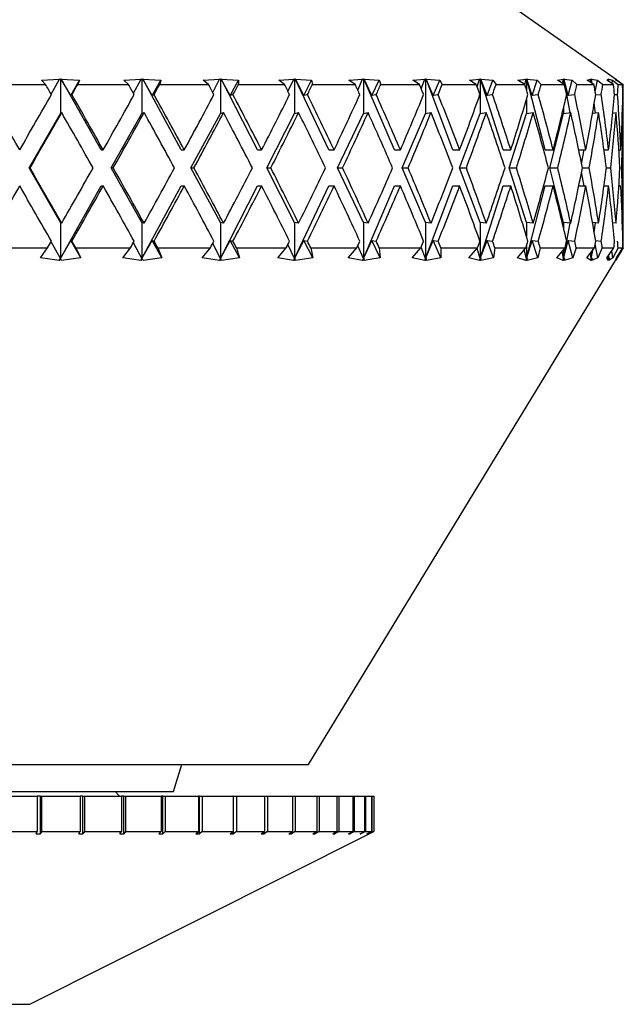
# Model space of a CAD drawing. Header units: inches. Extents: x 2.4 to 40.6, y 0.9 to 32.7.
# Tile 10 of 68: x 5.277 to 5.948, y 9.796 to 10.892. Entities that reach past the tile are written whole.
import ezdxf

# ---------------------------------------------------------------- set-up
doc = ezdxf.new("R2010")
doc.units = ezdxf.units.IN
doc.header["$MEASUREMENT"] = 0

msp = doc.modelspace()

# ---------------------------------------------------------------- linework, layer by layer
at = {"color": 7, "linetype": 'Continuous', "lineweight": 25}
for p, q in [((5.9405, 10.8249), (5.8222, 10.9077)), ((5.3012, 10.8245), (5.3211, 10.8256)), ((5.3116, 10.8089), (5.3211, 10.8256)), ((5.3211, 10.8257), (5.322, 10.8256)), ((5.3211, 10.8256), (5.3211, 10.8257)), ((5.322, 10.8256), (5.323, 10.8257)), ((5.322, 10.8256), (5.322, 10.7873)), ((5.323, 10.8257), (5.323, 10.8256)), ((5.3674, 10.7467), (5.323, 10.8257)), ((5.323, 10.8256), (5.3434, 10.8245)), ((5.3336, 10.8074), (5.323, 10.8256)), ((5.3926, 10.8245), (5.4118, 10.8256)), ((5.4032, 10.8098), (5.4118, 10.8256)), ((5.4118, 10.8257), (5.4127, 10.8256)), ((5.4118, 10.8256), (5.4118, 10.8257)), ((5.4127, 10.8256), (5.4136, 10.8257)), ((5.4127, 10.8256), (5.4127, 10.7873)), ((5.4136, 10.8257), (5.4137, 10.8256)), ((5.4563, 10.7467), (5.4136, 10.8257)), ((5.4137, 10.8256), (5.4336, 10.8245)), ((5.424, 10.8074), (5.4137, 10.8256)), ((5.4809, 10.8245), (5.4991, 10.8256)), ((5.4914, 10.8108), (5.4991, 10.8256)), ((5.4991, 10.8257), (5.4999, 10.8256)), ((5.4991, 10.8256), (5.4991, 10.8257)), ((5.4999, 10.8256), (5.5008, 10.8257)), ((5.4999, 10.8256), (5.4999, 10.7873)), ((5.5008, 10.8257), (5.5009, 10.8256)), ((5.5412, 10.7467), (5.5008, 10.8257)), ((5.5009, 10.8256), (5.52, 10.8245)), ((5.5108, 10.8074), (5.5009, 10.8256)), ((5.5648, 10.8245), (5.5816, 10.8256)), ((5.5751, 10.8119), (5.5816, 10.8256)), ((5.5816, 10.8257), (5.5824, 10.8256)), ((5.5816, 10.8256), (5.5816, 10.8257)), ((5.5824, 10.8256), (5.5832, 10.8257)), ((5.5824, 10.8256), (5.5824, 10.7873)), ((5.5832, 10.8257), (5.5833, 10.8256)), ((5.6206, 10.7467), (5.5832, 10.8257)), ((5.5833, 10.8256), (5.6014, 10.8245)), ((5.5927, 10.8074), (5.5833, 10.8256)), ((5.6429, 10.8245), (5.6581, 10.8256)), ((5.6528, 10.8132), (5.6581, 10.8256)), ((5.6581, 10.8257), (5.6589, 10.8256)), ((5.6581, 10.8256), (5.6581, 10.8257)), ((5.6589, 10.8256), (5.6596, 10.8257)), ((5.6589, 10.8256), (5.6589, 10.7873)), ((5.6596, 10.8257), (5.6597, 10.8256)), ((5.6934, 10.7467), (5.6596, 10.8257)), ((5.6597, 10.8256), (5.6765, 10.8245)), ((5.6684, 10.8074), (5.6597, 10.8256)), ((5.714, 10.8245), (5.7274, 10.8256)), ((5.7233, 10.8148), (5.7274, 10.8256)), ((5.7273, 10.8257), (5.728, 10.8256)), ((5.7274, 10.8256), (5.7273, 10.8257)), ((5.728, 10.8256), (5.7286, 10.8257)), ((5.728, 10.8256), (5.728, 10.7873)), ((5.7286, 10.8257), (5.7287, 10.8256)), ((5.7584, 10.7467), (5.7286, 10.8257)), ((5.7287, 10.8256), (5.7439, 10.8245)), ((5.7366, 10.8074), (5.7287, 10.8256)), ((5.7769, 10.8245), (5.7882, 10.8256)), ((5.7854, 10.8169), (5.7882, 10.8256)), ((5.7882, 10.8257), (5.7888, 10.8256)), ((5.7882, 10.8256), (5.7882, 10.8257)), ((5.7888, 10.8256), (5.7893, 10.8257)), ((5.7888, 10.8256), (5.7888, 10.7873)), ((5.7893, 10.8257), (5.7895, 10.8256)), ((5.8145, 10.7467), (5.7893, 10.8257)), ((5.7895, 10.8256), (5.8028, 10.8245)), ((5.7964, 10.8074), (5.7895, 10.8256)), ((5.8307, 10.8245), (5.8398, 10.8256)), ((5.8383, 10.8197), (5.8398, 10.8256)), ((5.8398, 10.8257), (5.8403, 10.8256)), ((5.8398, 10.8256), (5.8398, 10.8257)), ((5.8403, 10.8256), (5.8407, 10.8257)), ((5.8403, 10.8256), (5.8403, 10.8134)), ((5.8407, 10.8257), (5.8408, 10.8256)), ((5.8609, 10.7467), (5.8407, 10.8257)), ((5.8408, 10.8256), (5.8521, 10.8245)), ((5.8467, 10.8074), (5.8408, 10.8256)), ((5.8746, 10.8245), (5.8813, 10.8256)), ((5.8804, 10.8208), (5.8813, 10.8256)), ((5.8812, 10.8257), (5.8816, 10.8256)), ((5.8813, 10.8256), (5.8812, 10.8257)), ((5.8816, 10.8256), (5.8819, 10.8257)), ((5.8816, 10.8256), (5.8816, 10.8201)), ((5.8819, 10.8257), (5.8821, 10.8256)), ((5.889, 10.7882), (5.8819, 10.8257)), ((5.8821, 10.8256), (5.8911, 10.8245)), ((5.8868, 10.8074), (5.8821, 10.8256)), ((5.9077, 10.8245), (5.912, 10.8256)), ((5.9115, 10.8221), (5.912, 10.8256)), ((5.9119, 10.8257), (5.9122, 10.8256)), ((5.912, 10.8256), (5.9119, 10.8257)), ((5.9122, 10.8256), (5.9124, 10.8257)), ((5.9122, 10.8256), (5.9122, 10.8217)), ((5.9124, 10.8257), (5.9125, 10.8256)), ((5.9129, 10.8212), (5.9124, 10.8257)), ((5.9125, 10.8256), (5.9192, 10.8245)), ((5.9134, 10.8209), (5.9125, 10.8256)), ((5.9297, 10.8245), (5.9314, 10.8256)), ((5.9313, 10.8257), (5.9315, 10.8256)), ((5.9314, 10.8256), (5.9313, 10.8257)), ((5.9313, 10.8234), (5.9314, 10.8256)), ((5.9315, 10.8256), (5.9316, 10.8257)), ((5.9315, 10.8256), (5.9315, 10.8233)), ((5.9316, 10.8257), (5.9317, 10.8256)), ((5.9317, 10.8232), (5.9316, 10.8257)), ((5.9317, 10.8256), (5.9359, 10.8245)), ((5.932, 10.823), (5.9317, 10.8256)), ((5.9391, 10.8257), (5.9392, 10.8256)), ((5.9393, 10.8256), (5.9391, 10.8257)), ((5.9392, 10.8257), (5.9393, 10.8256)), ((5.9392, 10.8256), (5.9392, 10.8257)), ((5.9392, 10.8256), (5.9392, 10.8256)), ((5.9393, 10.8256), (5.941, 10.8245)), ((5.9401, 10.8245), (5.9393, 10.8256)), ((5.248, 10.8197), (5.3055, 10.8197)), ((5.3055, 10.8197), (5.3012, 10.8245)), ((5.3336, 10.8074), (5.3434, 10.8245)), ((5.3434, 10.8245), (5.3414, 10.8197)), ((5.3414, 10.8197), (5.3977, 10.8197)), ((5.3977, 10.8197), (5.3926, 10.8245)), ((5.424, 10.8074), (5.4336, 10.8245)), ((5.4336, 10.8245), (5.4325, 10.8197)), ((5.4325, 10.8197), (5.4867, 10.8197)), ((5.4867, 10.8197), (5.4809, 10.8245)), ((5.5108, 10.8074), (5.52, 10.8245)), ((5.52, 10.8245), (5.5199, 10.8197)), ((5.5199, 10.8197), (5.5712, 10.8197)), ((5.5712, 10.8197), (5.5648, 10.8245)), ((5.5927, 10.8074), (5.6014, 10.8245)), ((5.6014, 10.8245), (5.6023, 10.8197)), ((5.6023, 10.8197), (5.6498, 10.8197)), ((5.6498, 10.8197), (5.6429, 10.8245)), ((5.6684, 10.8074), (5.6765, 10.8245)), ((5.6765, 10.8245), (5.6783, 10.8197)), ((5.6783, 10.8197), (5.7212, 10.8197)), ((5.7212, 10.8197), (5.714, 10.8245)), ((5.7366, 10.8074), (5.7439, 10.8245)), ((5.7439, 10.8245), (5.7467, 10.8197)), ((5.7467, 10.8197), (5.7844, 10.8197)), ((5.7844, 10.8197), (5.7769, 10.8245)), ((5.7964, 10.8074), (5.8028, 10.8245)), ((5.8028, 10.8245), (5.8064, 10.8197)), ((5.8064, 10.8197), (5.8384, 10.8197)), ((5.8384, 10.8197), (5.8307, 10.8245)), ((5.8467, 10.8074), (5.8521, 10.8245)), ((5.8521, 10.8245), (5.8566, 10.8197)), ((5.8566, 10.8197), (5.8823, 10.8197)), ((5.8823, 10.8197), (5.8746, 10.8245)), ((5.8868, 10.8074), (5.8911, 10.8245)), ((5.8911, 10.8245), (5.8963, 10.8197)), ((5.8963, 10.8197), (5.9153, 10.8197)), ((5.9153, 10.8197), (5.9077, 10.8245)), ((5.9167, 10.8113), (5.9192, 10.8245)), ((5.9192, 10.8245), (5.9251, 10.8197)), ((5.9251, 10.8197), (5.9371, 10.8197)), ((5.9371, 10.8197), (5.9297, 10.8245)), ((5.9355, 10.8207), (5.9359, 10.8245)), ((5.9359, 10.8245), (5.9424, 10.8197)), ((5.9472, 10.8197), (5.9401, 10.8245)), ((5.941, 10.8245), (5.9479, 10.8197)), ((5.941, 10.8239), (5.941, 10.8245)), ((5.9424, 10.8197), (5.9472, 10.8197)), ((5.3349, 10.8082), (5.3336, 10.8074)), ((5.4262, 10.8082), (5.424, 10.8074)), ((5.5139, 10.8082), (5.5108, 10.8074)), ((5.5967, 10.8082), (5.5927, 10.8074)), ((5.6732, 10.8082), (5.6684, 10.8074)), ((5.7421, 10.8082), (5.7366, 10.8074)), ((5.8025, 10.8082), (5.7964, 10.8074)), ((5.8534, 10.8082), (5.8467, 10.8074)), ((5.8939, 10.8082), (5.8868, 10.8074)), ((5.9234, 10.8082), (5.9171, 10.8075)), ((5.9415, 10.8082), (5.9381, 10.8079)), ((5.9479, 10.8082), (5.9474, 10.8082)), ((5.9479, 10.802), (5.9479, 10.8145)), ((5.8403, 10.803), (5.8403, 10.7873)), ((5.8816, 10.7941), (5.8816, 10.7873)), ((5.9169, 10.7878), (5.9156, 10.7986)), ((5.2872, 10.7267), (5.322, 10.7873)), ((5.322, 10.7873), (5.3235, 10.7882)), ((5.3786, 10.7267), (5.4127, 10.7873)), ((5.4127, 10.7873), (5.4152, 10.7882)), ((5.4671, 10.7267), (5.4999, 10.7873)), ((5.4999, 10.7873), (5.5034, 10.7882)), ((5.5514, 10.7267), (5.5824, 10.7873)), ((5.5824, 10.7873), (5.5869, 10.7882)), ((5.6301, 10.7267), (5.6589, 10.7873)), ((5.6589, 10.7873), (5.6642, 10.7882)), ((5.702, 10.7267), (5.728, 10.7873)), ((5.728, 10.7873), (5.7341, 10.7882)), ((5.7659, 10.7267), (5.7888, 10.7873)), ((5.7888, 10.7873), (5.7956, 10.7882)), ((5.8209, 10.7267), (5.8403, 10.7873)), ((5.8403, 10.7873), (5.8477, 10.7882)), ((5.8661, 10.7267), (5.8816, 10.7873)), ((5.8816, 10.7873), (5.8895, 10.7882)), ((5.9137, 10.7875), (5.9204, 10.7882)), ((5.9362, 10.7878), (5.9399, 10.7882)), ((5.9469, 10.7882), (5.9477, 10.7882)), ((5.9479, 10.6914), (5.9479, 10.762)), ((5.3674, 10.7467), (5.3697, 10.7467)), ((5.4563, 10.7467), (5.4598, 10.7467)), ((5.5412, 10.7467), (5.5458, 10.7467)), ((5.6206, 10.7467), (5.6264, 10.7467)), ((5.6934, 10.7467), (5.7001, 10.7467)), ((5.7584, 10.7467), (5.766, 10.7467)), ((5.8145, 10.7467), (5.8229, 10.7467)), ((5.8609, 10.7467), (5.8699, 10.7467)), ((5.8984, 10.7467), (5.9063, 10.7467)), ((5.9016, 10.7313), (5.9045, 10.7467)), ((5.9265, 10.7467), (5.9316, 10.7467)), ((5.9266, 10.7461), (5.9266, 10.7467)), ((5.943, 10.7467), (5.9453, 10.7467)), ((5.322, 10.666), (5.2872, 10.7267)), ((5.2872, 10.7267), (5.2883, 10.7267)), ((5.4127, 10.666), (5.3786, 10.7267)), ((5.3786, 10.7267), (5.3809, 10.7267)), ((5.4999, 10.666), (5.4671, 10.7267)), ((5.4671, 10.7267), (5.4706, 10.7267)), ((5.5824, 10.666), (5.5514, 10.7267)), ((5.5514, 10.7267), (5.556, 10.7267)), ((5.6589, 10.666), (5.6301, 10.7267)), ((5.6301, 10.7267), (5.6358, 10.7267)), ((5.728, 10.666), (5.702, 10.7267)), ((5.702, 10.7267), (5.7086, 10.7267)), ((5.7888, 10.666), (5.7659, 10.7267)), ((5.7659, 10.7267), (5.7735, 10.7267)), ((5.8403, 10.666), (5.8209, 10.7267)), ((5.8209, 10.7267), (5.8292, 10.7267)), ((5.8816, 10.666), (5.8661, 10.7267)), ((5.8661, 10.7267), (5.875, 10.7267)), ((5.9045, 10.7067), (5.9016, 10.7221)), ((5.9025, 10.7267), (5.9101, 10.7267)), ((5.9291, 10.7267), (5.9339, 10.7267)), ((5.9443, 10.7267), (5.9462, 10.7267)), ((5.322, 10.626), (5.3674, 10.7067)), ((5.3674, 10.7067), (5.3697, 10.7067)), ((5.4127, 10.626), (5.4563, 10.7067)), ((5.4563, 10.7067), (5.4598, 10.7067)), ((5.4999, 10.626), (5.5412, 10.7067)), ((5.5412, 10.7067), (5.5458, 10.7067)), ((5.5824, 10.626), (5.6206, 10.7067)), ((5.6206, 10.7067), (5.6264, 10.7067)), ((5.6589, 10.626), (5.6934, 10.7067)), ((5.6934, 10.7067), (5.7001, 10.7067)), ((5.728, 10.626), (5.7584, 10.7067)), ((5.7584, 10.7067), (5.766, 10.7067)), ((5.7888, 10.626), (5.8145, 10.7067)), ((5.8145, 10.7067), (5.8229, 10.7067)), ((5.8403, 10.626), (5.8609, 10.7067)), ((5.8609, 10.7067), (5.8699, 10.7067)), ((5.8984, 10.7067), (5.9063, 10.7067)), ((5.9265, 10.7067), (5.9316, 10.7067)), ((5.9266, 10.7067), (5.9266, 10.7072)), ((5.943, 10.7067), (5.9453, 10.7067)), ((5.322, 10.666), (5.322, 10.626)), ((5.3235, 10.6651), (5.322, 10.666)), ((5.4127, 10.666), (5.4127, 10.626)), ((5.4152, 10.6651), (5.4127, 10.666)), ((5.4999, 10.666), (5.4999, 10.626)), ((5.5034, 10.6651), (5.4999, 10.666)), ((5.5824, 10.666), (5.5824, 10.626)), ((5.5869, 10.6651), (5.5824, 10.666)), ((5.6589, 10.666), (5.6589, 10.626)), ((5.6642, 10.6651), (5.6589, 10.666)), ((5.728, 10.666), (5.728, 10.626)), ((5.7341, 10.6651), (5.728, 10.666)), ((5.7888, 10.666), (5.7888, 10.626)), ((5.7956, 10.6651), (5.7888, 10.666)), ((5.8403, 10.666), (5.8403, 10.6503)), ((5.8477, 10.6651), (5.8403, 10.666)), ((5.8816, 10.666), (5.8816, 10.6592)), ((5.8895, 10.6651), (5.8816, 10.666)), ((5.8816, 10.626), (5.889, 10.6652)), ((5.9204, 10.6651), (5.9137, 10.6659)), ((5.9156, 10.6548), (5.9169, 10.6655)), ((5.9399, 10.6651), (5.9362, 10.6655)), ((5.9477, 10.6651), (5.9469, 10.6652)), ((5.9479, 10.6389), (5.9479, 10.6514)), ((5.322, 10.626), (5.3116, 10.6444)), ((5.322, 10.626), (5.3336, 10.646)), ((5.3336, 10.646), (5.3349, 10.6451)), ((5.3447, 10.6266), (5.3336, 10.646)), ((5.4127, 10.626), (5.4032, 10.6435)), ((5.4127, 10.626), (5.424, 10.646)), ((5.424, 10.646), (5.4262, 10.6451)), ((5.4349, 10.6266), (5.424, 10.646)), ((5.4999, 10.626), (5.4914, 10.6425)), ((5.4999, 10.626), (5.5108, 10.646)), ((5.5108, 10.646), (5.5139, 10.6451)), ((5.5213, 10.6266), (5.5108, 10.646)), ((5.5824, 10.626), (5.5751, 10.6414)), ((5.5824, 10.626), (5.5927, 10.646)), ((5.5927, 10.646), (5.5967, 10.6451)), ((5.6026, 10.6266), (5.5927, 10.646)), ((5.6589, 10.626), (5.6528, 10.6401)), ((5.6589, 10.626), (5.6684, 10.646)), ((5.6684, 10.646), (5.6732, 10.6451)), ((5.6776, 10.6266), (5.6684, 10.646)), ((5.728, 10.626), (5.7366, 10.646)), ((5.7366, 10.646), (5.7421, 10.6451)), ((5.7449, 10.6266), (5.7366, 10.646)), ((5.7888, 10.626), (5.7964, 10.646)), ((5.7964, 10.646), (5.8025, 10.6451)), ((5.8037, 10.6266), (5.7964, 10.646)), ((5.8403, 10.626), (5.8467, 10.646)), ((5.8403, 10.6399), (5.8403, 10.626)), ((5.8467, 10.646), (5.8534, 10.6451)), ((5.8529, 10.6266), (5.8467, 10.646)), ((5.8816, 10.626), (5.8868, 10.646)), ((5.8868, 10.646), (5.8939, 10.6451)), ((5.8917, 10.6266), (5.8868, 10.646)), ((5.9197, 10.6266), (5.9167, 10.6421)), ((5.9171, 10.6458), (5.9234, 10.6451)), ((5.9474, 10.6452), (5.9479, 10.6451)), ((5.2457, 10.6377), (5.3078, 10.6377)), ((5.2999, 10.6266), (5.3078, 10.6377)), ((5.3391, 10.6377), (5.3447, 10.6266)), ((5.3391, 10.6377), (5.3999, 10.6377)), ((5.3913, 10.6266), (5.3999, 10.6377)), ((5.4303, 10.6377), (5.4349, 10.6266)), ((5.4303, 10.6377), (5.4888, 10.6377)), ((5.4797, 10.6266), (5.4888, 10.6377)), ((5.5179, 10.6377), (5.5213, 10.6266)), ((5.5179, 10.6377), (5.5732, 10.6377)), ((5.5637, 10.6266), (5.5732, 10.6377)), ((5.6004, 10.6377), (5.6026, 10.6266)), ((5.6004, 10.6377), (5.6516, 10.6377)), ((5.6419, 10.6266), (5.6516, 10.6377)), ((5.6765, 10.6377), (5.6776, 10.6266)), ((5.6765, 10.6377), (5.7229, 10.6377)), ((5.7131, 10.6266), (5.7229, 10.6377)), ((5.728, 10.626), (5.7233, 10.6386)), ((5.7451, 10.6377), (5.7449, 10.6266)), ((5.7451, 10.6377), (5.7859, 10.6377)), ((5.7762, 10.6266), (5.7859, 10.6377)), ((5.7888, 10.626), (5.7853, 10.637)), ((5.8051, 10.6377), (5.8037, 10.6266)), ((5.8051, 10.6377), (5.8396, 10.6377)), ((5.8302, 10.6266), (5.8396, 10.6377)), ((5.8403, 10.626), (5.8378, 10.6356)), ((5.8555, 10.6377), (5.8529, 10.6266)), ((5.8555, 10.6377), (5.8832, 10.6377)), ((5.8741, 10.6266), (5.8832, 10.6377)), ((5.8816, 10.626), (5.8801, 10.6339)), ((5.8816, 10.6357), (5.8816, 10.626)), ((5.8955, 10.6377), (5.8917, 10.6266)), ((5.8955, 10.6377), (5.916, 10.6377)), ((5.9075, 10.6266), (5.916, 10.6377)), ((5.9122, 10.626), (5.9115, 10.6318)), ((5.9122, 10.626), (5.9139, 10.6349)), ((5.9122, 10.626), (5.9131, 10.6339)), ((5.9122, 10.6327), (5.9122, 10.626)), ((5.9245, 10.6377), (5.9197, 10.6266)), ((5.9245, 10.6377), (5.9374, 10.6377)), ((5.9296, 10.6266), (5.9374, 10.6377)), ((5.9315, 10.626), (5.9313, 10.629)), ((5.9315, 10.626), (5.9319, 10.6299)), ((5.9315, 10.626), (5.9316, 10.6295)), ((5.9315, 10.6292), (5.9315, 10.626)), ((5.9362, 10.6266), (5.9352, 10.6345)), ((5.9421, 10.6377), (5.9362, 10.6266)), ((5.9402, 10.6266), (5.9473, 10.6377)), ((5.9479, 10.6377), (5.9411, 10.6266)), ((5.9421, 10.6377), (5.9473, 10.6377)), ((5.3208, 10.6238), (5.2999, 10.6266)), ((5.3208, 10.6238), (5.322, 10.626)), ((5.3223, 10.6259), (5.3208, 10.6238)), ((5.3223, 10.6259), (5.322, 10.626)), ((5.3233, 10.6238), (5.3223, 10.6259)), ((5.3447, 10.6266), (5.3233, 10.6238)), ((5.4115, 10.6238), (5.3913, 10.6266)), ((5.4115, 10.6238), (5.4127, 10.626)), ((5.4131, 10.6259), (5.4115, 10.6238)), ((5.4131, 10.6259), (5.4127, 10.626)), ((5.414, 10.6238), (5.4131, 10.6259)), ((5.4349, 10.6266), (5.414, 10.6238)), ((5.4988, 10.6238), (5.4797, 10.6266)), ((5.4988, 10.6238), (5.4999, 10.626)), ((5.5005, 10.6259), (5.4988, 10.6238)), ((5.5005, 10.6259), (5.4999, 10.626)), ((5.5012, 10.6238), (5.5005, 10.6259)), ((5.5213, 10.6266), (5.5012, 10.6238)), ((5.5814, 10.6238), (5.5637, 10.6266)), ((5.5814, 10.6238), (5.5824, 10.626)), ((5.5831, 10.6259), (5.5814, 10.6238)), ((5.5831, 10.6259), (5.5824, 10.626)), ((5.5836, 10.6238), (5.5831, 10.6259)), ((5.6026, 10.6266), (5.5836, 10.6238)), ((5.5979, 10.0627), (5.9405, 10.6255)), ((5.6579, 10.6238), (5.6419, 10.6266)), ((5.6579, 10.6238), (5.6589, 10.626)), ((5.6597, 10.6259), (5.6579, 10.6238)), ((5.6597, 10.6259), (5.6589, 10.626)), ((5.6599, 10.6238), (5.6597, 10.6259)), ((5.7272, 10.6238), (5.7131, 10.6266)), ((5.7272, 10.6238), (5.728, 10.626)), ((5.729, 10.6259), (5.7272, 10.6238)), ((5.729, 10.6259), (5.728, 10.626)), ((5.7449, 10.6266), (5.729, 10.6238)), ((5.729, 10.6238), (5.729, 10.6259)), ((5.7881, 10.6238), (5.7762, 10.6266)), ((5.7881, 10.6238), (5.7888, 10.626)), ((5.7899, 10.6259), (5.7881, 10.6238)), ((5.7899, 10.6259), (5.7888, 10.626)), ((5.8037, 10.6266), (5.7897, 10.6238)), ((5.7897, 10.6238), (5.7899, 10.6259)), ((5.8397, 10.6238), (5.8302, 10.6266)), ((5.8397, 10.6238), (5.8403, 10.626)), ((5.8415, 10.6259), (5.8397, 10.6238)), ((5.8415, 10.6259), (5.8403, 10.626)), ((5.8529, 10.6266), (5.841, 10.6238)), ((5.841, 10.6238), (5.8415, 10.6259)), ((5.8812, 10.6238), (5.8741, 10.6266)), ((5.8812, 10.6238), (5.8816, 10.626)), ((5.8829, 10.6259), (5.8812, 10.6238)), ((5.8829, 10.6259), (5.8816, 10.626)), ((5.8917, 10.6266), (5.8822, 10.6238)), ((5.8822, 10.6238), (5.8829, 10.6259)), ((5.9119, 10.6238), (5.9075, 10.6266)), ((5.9119, 10.6238), (5.9122, 10.626)), ((5.9135, 10.6259), (5.9119, 10.6238)), ((5.9135, 10.6259), (5.9122, 10.626)), ((5.9197, 10.6266), (5.9126, 10.6238)), ((5.9126, 10.6238), (5.9135, 10.6259)), ((5.9314, 10.6238), (5.9296, 10.6266)), ((5.9314, 10.6238), (5.9315, 10.626)), ((5.9328, 10.6259), (5.9314, 10.6238)), ((5.9328, 10.6259), (5.9315, 10.626)), ((5.9362, 10.6266), (5.9318, 10.6238)), ((5.9318, 10.6238), (5.9328, 10.6259)), ((5.9393, 10.6238), (5.9402, 10.6266)), ((5.9411, 10.6266), (5.9393, 10.6238)), ((5.9406, 10.6259), (5.9393, 10.6238)), ((5.9393, 10.6238), (5.9406, 10.6259)), ((5.9406, 10.6259), (5.94, 10.626)), ((5.9411, 10.6266), (5.941, 10.6279)), ((5.1273, 10.0627), (5.5916, 10.0627)), ((5.4479, 10.0327), (5.4571, 10.0627)), ((5.5916, 10.0627), (5.5979, 10.0627)), ((4.9479, 10.0327), (5.3407, 10.0327)), ((5.2523, 10.0277), (5.2961, 10.0277)), ((5.2961, 10.0277), (5.2961, 9.9883)), ((5.3, 10.0277), (5.2961, 10.0277)), ((5.3, 9.9858), (5.3, 10.0277)), ((5.3, 10.0277), (5.301, 10.0277)), ((5.301, 10.0277), (5.301, 9.9883)), ((5.301, 10.0277), (5.3439, 10.0277)), ((5.3407, 10.0327), (5.4479, 10.0327)), ((5.3439, 10.0277), (5.3439, 9.9883)), ((5.3471, 10.0277), (5.3439, 10.0277)), ((5.3471, 9.9858), (5.3471, 10.0277)), ((5.3471, 10.0277), (5.3487, 10.0277)), ((5.3487, 10.0277), (5.3487, 9.9883)), ((5.3487, 10.0277), (5.3901, 10.0277)), ((5.3879, 10.0277), (5.3829, 10.0327)), ((5.3901, 10.0277), (5.3901, 9.9883)), ((5.3926, 10.0277), (5.3901, 10.0277)), ((5.3926, 9.9858), (5.3926, 10.0277)), ((5.3926, 10.0277), (5.3946, 10.0277)), ((5.3946, 10.0277), (5.3946, 9.9883)), ((5.3946, 10.0277), (5.4341, 10.0277)), ((5.4341, 10.0277), (5.4341, 9.9883)), ((5.436, 10.0277), (5.4341, 10.0277)), ((5.436, 9.9858), (5.436, 10.0277)), ((5.436, 10.0277), (5.4385, 10.0277)), ((5.4385, 10.0277), (5.4385, 9.9883)), ((5.4385, 10.0277), (5.4756, 10.0277)), ((5.4756, 10.0277), (5.4756, 9.9883)), ((5.4767, 10.0277), (5.4756, 10.0277)), ((5.4767, 9.9858), (5.4767, 10.0277)), ((5.4767, 10.0277), (5.4797, 10.0277)), ((5.4797, 10.0277), (5.4797, 9.9883)), ((5.4797, 10.0277), (5.5141, 10.0277)), ((5.5141, 10.0277), (5.5141, 9.9883)), ((5.5144, 10.0277), (5.5141, 10.0277)), ((5.5144, 9.9858), (5.5144, 10.0277)), ((5.5144, 10.0277), (5.5178, 10.0277)), ((5.5178, 10.0277), (5.5178, 9.9883)), ((5.5178, 10.0277), (5.549, 10.0277)), ((5.549, 10.0277), (5.549, 9.9883)), ((5.549, 10.0277), (5.5524, 10.0277)), ((5.5524, 10.0277), (5.5524, 9.9883)), ((5.5524, 10.0277), (5.5802, 10.0277)), ((5.5802, 10.0277), (5.5802, 9.9883)), ((5.5802, 10.0277), (5.5831, 10.0277)), ((5.5831, 10.0277), (5.5831, 9.9883)), ((5.5831, 10.0277), (5.6071, 10.0277)), ((5.6071, 10.0277), (5.6071, 9.9883)), ((5.6071, 10.0277), (5.6096, 10.0277)), ((5.6096, 10.0277), (5.6096, 9.9883)), ((5.6096, 10.0277), (5.6295, 10.0277)), ((5.6295, 10.0277), (5.6295, 9.9883)), ((5.6295, 10.0277), (5.6316, 10.0277)), ((5.6316, 10.0277), (5.6316, 9.9883)), ((5.6316, 10.0277), (5.6473, 10.0277)), ((5.6473, 10.0277), (5.6473, 9.9883)), ((5.6473, 10.0277), (5.6488, 10.0277)), ((5.6488, 10.0277), (5.6488, 9.9883)), ((5.6488, 10.0277), (5.6601, 10.0277)), ((5.6601, 10.0277), (5.6601, 9.9883)), ((5.6601, 10.0277), (5.6611, 10.0277)), ((5.6611, 10.0277), (5.6611, 9.9883)), ((5.6611, 10.0277), (5.6678, 10.0277)), ((5.6678, 10.0277), (5.6678, 9.9883)), ((5.6678, 10.0277), (5.6683, 10.0277)), ((5.6683, 10.0277), (5.6683, 9.9883)), ((5.6683, 10.0277), (5.6704, 10.0277)), ((5.6704, 10.0277), (5.6704, 9.9883)), ((5.2523, 9.9883), (5.2961, 9.9883)), ((5.2879, 9.796), (5.6654, 9.9858)), ((5.2951, 9.9858), (5.2961, 9.9883)), ((5.2951, 9.9858), (5.3, 9.9858)), ((5.301, 9.9883), (5.3, 9.9858)), ((5.301, 9.9883), (5.3439, 9.9883)), ((5.3424, 9.9858), (5.3439, 9.9883)), ((5.3424, 9.9858), (5.3471, 9.9858)), ((5.3487, 9.9883), (5.3471, 9.9858)), ((5.3487, 9.9883), (5.3901, 9.9883)), ((5.388, 9.9858), (5.3901, 9.9883)), ((5.388, 9.9858), (5.3926, 9.9858)), ((5.3946, 9.9883), (5.3926, 9.9858)), ((5.3946, 9.9883), (5.4341, 9.9883)), ((5.4316, 9.9858), (5.4341, 9.9883)), ((5.4316, 9.9858), (5.436, 9.9858)), ((5.4385, 9.9883), (5.436, 9.9858)), ((5.4385, 9.9883), (5.4756, 9.9883)), ((5.4727, 9.9858), (5.4756, 9.9883)), ((5.4727, 9.9858), (5.4767, 9.9858)), ((5.4797, 9.9883), (5.4767, 9.9858)), ((5.4797, 9.9883), (5.5141, 9.9883)), ((5.5107, 9.9858), (5.5141, 9.9883)), ((5.5107, 9.9858), (5.5144, 9.9858)), ((5.5178, 9.9883), (5.5144, 9.9858)), ((5.5178, 9.9883), (5.549, 9.9883)), ((5.5453, 9.9858), (5.549, 9.9883)), ((5.5453, 9.9858), (5.5487, 9.9858)), ((5.5524, 9.9883), (5.5487, 9.9858)), ((5.5487, 9.9858), (5.5487, 9.988)), ((5.5524, 9.9883), (5.5802, 9.9883)), ((5.5761, 9.9858), (5.5802, 9.9883)), ((5.5761, 9.9858), (5.5791, 9.9858)), ((5.5831, 9.9883), (5.5791, 9.9858)), ((5.5791, 9.9858), (5.5791, 9.9876)), ((5.5831, 9.9883), (5.6071, 9.9883)), ((5.6028, 9.9858), (5.6071, 9.9883)), ((5.6028, 9.9858), (5.6053, 9.9858)), ((5.6096, 9.9883), (5.6053, 9.9858)), ((5.6053, 9.9858), (5.6053, 9.9872)), ((5.6096, 9.9883), (5.6295, 9.9883)), ((5.625, 9.9858), (5.6295, 9.9883)), ((5.625, 9.9858), (5.627, 9.9858)), ((5.6316, 9.9883), (5.627, 9.9858)), ((5.627, 9.9858), (5.627, 9.9869)), ((5.6316, 9.9883), (5.6473, 9.9883)), ((5.6425, 9.9858), (5.6473, 9.9883)), ((5.6425, 9.9858), (5.6441, 9.9858)), ((5.6488, 9.9883), (5.6441, 9.9858)), ((5.6441, 9.9858), (5.6441, 9.9866)), ((5.6488, 9.9883), (5.6601, 9.9883)), ((5.6552, 9.9858), (5.6601, 9.9883)), ((5.6552, 9.9858), (5.6562, 9.9858)), ((5.6611, 9.9883), (5.6562, 9.9858)), ((5.6562, 9.9858), (5.6562, 9.9863)), ((5.6611, 9.9883), (5.6678, 9.9883)), ((5.6628, 9.9858), (5.6678, 9.9883)), ((5.6628, 9.9858), (5.6634, 9.9858)), ((5.6683, 9.9883), (5.6634, 9.9858)), ((5.6634, 9.9858), (5.6634, 9.986)), ((5.6654, 9.9858), (5.6704, 9.9883)), ((5.6683, 9.9883), (5.6704, 9.9883)), ((5.1079, 9.796), (5.2879, 9.796))]:
    msp.add_line(p, q, dxfattribs=at)
for centre, major_axis, ratio, start_param, end_param in [((5.1979, 10.7067), (-0.7387, 1.2969), 0.100161, 4.733663, 4.742491), ((5.1979, 10.7067), (0.7477, 1.2986), 0.045651, 4.816925, 4.825753), ((5.1979, 10.7067), (-0.7227, 1.2942), 0.154838, 4.704395, 4.713223), ((5.1979, 10.7067), (0.7387, 1.2969), 0.100161, 4.847633, 4.856461), ((5.1979, 10.7067), (-0.6995, 1.2907), 0.209709, 4.677491, 4.686319), ((5.1979, 10.7067), (0.7227, 1.2942), 0.154838, 4.876901, 4.885729), ((5.1979, 10.7067), (-0.6682, 1.2869), 0.264701, 4.654072, 4.6629), ((5.1979, 10.7067), (0.6995, 1.2907), 0.209709, 4.903805, 4.912633), ((5.1979, 10.7067), (-0.6279, 1.2834), 0.319575, 4.635555, 4.644384), ((5.1979, 10.7067), (0.6682, 1.2869), 0.264701, 4.927224, 4.936052), ((5.1979, 10.7067), (-0.5772, 1.281), 0.373812, 4.623768, 4.632597), ((5.1979, 10.7067), (0.6279, 1.2834), 0.319575, 4.94574, 4.954569), ((5.1979, 10.7067), (-0.5142, 1.2804), 0.426449, 4.621049, 4.629877), ((5.1979, 10.7067), (0.5772, 1.281), 0.373812, 4.957527, 4.966356), ((5.1979, 10.7067), (-0.4361, 1.2824), 0.475832, 4.630224, 4.639052), ((5.1979, 10.7067), (0.5142, 1.2804), 0.426449, 4.960247, 4.969075), ((5.1979, 10.7067), (-0.3402, 1.287), 0.519346, 4.654196, 4.663024), ((5.1979, 10.7067), (0.4361, 1.2824), 0.475832, 4.951072, 4.9599), ((5.1979, 10.7067), (-0.225, 1.2931), 0.553293, 4.694648, 4.703476), ((5.1979, 10.7067), (0.3402, 1.287), 0.519346, 4.9271, 4.935928), ((5.1979, 10.7067), (-0.0928, 1.2979), 0.573393, 4.749667, 4.758495), ((5.1979, 10.7067), (0.225, 1.2931), 0.553293, 4.886648, 4.895476), ((5.1979, 10.7067), (0.0478, 1.2987), 0.576306, 4.811856, 4.820684), ((5.1979, 10.7067), (0.0928, 1.2979), 0.573393, 4.831629, 4.840457), ((5.1979, 10.7467), (-0.7477, 1.2986), 0.045651, 4.686112, 4.733517), ((5.1979, 10.7467), (0.7477, 1.2986), 0.045651, 4.738666, 4.786071), ((5.1979, 10.7467), (-0.7387, 1.2969), 0.100161, 4.655404, 4.702809), ((5.1979, 10.7467), (0.7387, 1.2969), 0.100161, 4.769374, 4.816779), ((5.1979, 10.7467), (-0.7227, 1.2942), 0.154838, 4.626136, 4.673541), ((5.1979, 10.7467), (0.7227, 1.2942), 0.154838, 4.798642, 4.846047), ((5.1979, 10.7467), (-0.6995, 1.2907), 0.209709, 4.599232, 4.646637), ((5.1979, 10.7467), (0.6995, 1.2907), 0.209709, 4.825546, 4.872951), ((5.1979, 10.7467), (-0.6682, 1.2869), 0.264701, 4.575813, 4.623218), ((5.1979, 10.7467), (0.6682, 1.2869), 0.264701, 4.848965, 4.896369), ((5.1979, 10.7467), (-0.6279, 1.2834), 0.319575, 4.557297, 4.604701), ((5.1979, 10.7467), (0.6279, 1.2834), 0.319575, 4.867481, 4.914886), ((5.1979, 10.7467), (-0.5772, 1.281), 0.373812, 4.545509, 4.592914), ((5.1979, 10.7467), (0.5772, 1.281), 0.373812, 4.879269, 4.926673), ((5.1979, 10.7467), (-0.5142, 1.2804), 0.426449, 4.54279, 4.590194), ((5.1979, 10.7467), (0.5142, 1.2804), 0.426449, 4.881988, 4.929393), ((5.1979, 10.7467), (-0.4361, 1.2824), 0.475832, 4.551965, 4.59937), ((5.1979, 10.7467), (0.4361, 1.2824), 0.475832, 4.872813, 4.920218), ((5.1979, 10.7467), (-0.3402, 1.287), 0.519346, 4.575937, 4.623342), ((5.1979, 10.7467), (0.3402, 1.287), 0.519346, 4.848841, 4.896246), ((5.1979, 10.7467), (-0.225, 1.2931), 0.553293, 4.616389, 4.663793), ((5.1979, 10.7467), (0.225, 1.2931), 0.553293, 4.808389, 4.855794), ((5.1979, 10.7467), (-0.0928, 1.2979), 0.573393, 4.671408, 4.718813), ((5.1979, 10.7467), (0.0928, 1.2979), 0.573393, 4.75337, 4.800775), ((5.1979, 10.7467), (0.0478, 1.2987), 0.576306, 4.760757, 4.781002), ((5.1979, 10.7067), (0.7477, 1.2986), 0.045651, 4.754063, 4.801498), ((5.1979, 10.7067), (-0.7387, 1.2969), 0.100161, 4.670801, 4.718236), ((5.1979, 10.7067), (0.7387, 1.2969), 0.100161, 4.784771, 4.832206), ((5.1979, 10.7067), (-0.7227, 1.2942), 0.154838, 4.641533, 4.688968), ((5.1979, 10.7067), (0.7227, 1.2942), 0.154838, 4.814038, 4.861474), ((5.1979, 10.7067), (-0.6995, 1.2907), 0.209709, 4.614629, 4.662064), ((5.1979, 10.7067), (0.6995, 1.2907), 0.209709, 4.840942, 4.888378), ((5.1979, 10.7067), (-0.6682, 1.2869), 0.264701, 4.59121, 4.638645), ((5.1979, 10.7067), (0.6682, 1.2869), 0.264701, 4.864361, 4.911797), ((5.1979, 10.7067), (-0.6279, 1.2834), 0.319575, 4.572693, 4.620128), ((5.1979, 10.7067), (0.6279, 1.2834), 0.319575, 4.882878, 4.930313), ((5.1979, 10.7067), (-0.5772, 1.281), 0.373812, 4.560906, 4.608341), ((5.1979, 10.7067), (0.5772, 1.281), 0.373812, 4.894665, 4.9421), ((5.1979, 10.7067), (-0.5142, 1.2804), 0.426449, 4.558186, 4.605622), ((5.1979, 10.7067), (0.5142, 1.2804), 0.426449, 4.897385, 4.94482), ((5.1979, 10.7067), (-0.4361, 1.2824), 0.475832, 4.567362, 4.614797), ((5.1979, 10.7067), (0.4361, 1.2824), 0.475832, 4.88821, 4.935645), ((5.1979, 10.7067), (-0.3402, 1.287), 0.519346, 4.591334, 4.638769), ((5.1979, 10.7067), (0.3402, 1.287), 0.519346, 4.864237, 4.911673), ((5.1979, 10.7067), (-0.225, 1.2931), 0.553293, 4.631785, 4.67922), ((5.1979, 10.7067), (0.225, 1.2931), 0.553293, 4.823786, 4.871221), ((5.1979, 10.7067), (-0.0928, 1.2979), 0.573393, 4.686805, 4.73424), ((5.1979, 10.7067), (0.0928, 1.2979), 0.573393, 4.768766, 4.816202), ((5.1979, 10.7067), (0.0478, 1.2987), 0.576306, 4.776168, 4.796429), ((5.1979, 10.7467), (-0.7477, 1.2986), 0.045651, 4.62328, 4.670715), ((5.1979, 10.7467), (0.7387, 1.2969), 0.100161, 4.706542, 4.753977), ((5.1979, 10.7467), (-0.7387, 1.2969), 0.100161, 4.592572, 4.640007), ((5.1979, 10.7467), (0.7227, 1.2942), 0.154838, 4.73581, 4.783245), ((5.1979, 10.7467), (-0.7227, 1.2942), 0.154838, 4.563304, 4.61074), ((5.1979, 10.7467), (0.6995, 1.2907), 0.209709, 4.762714, 4.810149), ((5.1979, 10.7467), (-0.6995, 1.2907), 0.209709, 4.5364, 4.583836), ((5.1979, 10.7467), (0.6682, 1.2869), 0.264701, 4.786133, 4.833568), ((5.1979, 10.7467), (-0.6682, 1.2869), 0.264701, 4.512981, 4.560417), ((5.1979, 10.7467), (0.6279, 1.2834), 0.319575, 4.80465, 4.852085), ((5.1979, 10.7467), (-0.6279, 1.2834), 0.319575, 4.494465, 4.5419), ((5.1979, 10.7467), (0.5772, 1.281), 0.373812, 4.816437, 4.863872), ((5.1979, 10.7467), (-0.5772, 1.281), 0.373812, 4.482678, 4.530113), ((5.1979, 10.7467), (0.5142, 1.2804), 0.426449, 4.819156, 4.866592), ((5.1979, 10.7467), (-0.5142, 1.2804), 0.426449, 4.479958, 4.527393), ((5.1979, 10.7467), (0.4361, 1.2824), 0.475832, 4.809981, 4.857416), ((5.1979, 10.7467), (-0.4361, 1.2824), 0.475832, 4.489133, 4.536568), ((5.1979, 10.7467), (0.3402, 1.287), 0.519346, 4.786009, 4.833444), ((5.1979, 10.7467), (-0.3402, 1.287), 0.519346, 4.513105, 4.560541), ((5.1979, 10.7467), (0.225, 1.2931), 0.553293, 4.745558, 4.792993), ((5.1979, 10.7467), (-0.225, 1.2931), 0.553293, 4.553557, 4.600992), ((5.1979, 10.7467), (0.0928, 1.2979), 0.573393, 4.690538, 4.737973), ((5.1979, 10.7467), (-0.0928, 1.2979), 0.573393, 4.608576, 4.656012), ((5.1979, 10.7067), (0.7477, 1.2986), 0.045651, 4.691261, 4.738666), ((5.1979, 10.7067), (-0.7477, 1.2986), 0.045651, 4.638707, 4.686112), ((5.1979, 10.7067), (0.7387, 1.2969), 0.100161, 4.721969, 4.769374), ((5.1979, 10.7067), (-0.7387, 1.2969), 0.100161, 4.607999, 4.655404), ((5.1979, 10.7067), (0.7227, 1.2942), 0.154838, 4.751237, 4.798642), ((5.1979, 10.7067), (-0.7227, 1.2942), 0.154838, 4.578731, 4.626136), ((5.1979, 10.7067), (0.6995, 1.2907), 0.209709, 4.778141, 4.825546), ((5.1979, 10.7067), (-0.6995, 1.2907), 0.209709, 4.551827, 4.599232), ((5.1979, 10.7067), (0.6682, 1.2869), 0.264701, 4.80156, 4.848965), ((5.1979, 10.7067), (-0.6682, 1.2869), 0.264701, 4.528409, 4.575813), ((5.1979, 10.7067), (0.6279, 1.2834), 0.319575, 4.820077, 4.867481), ((5.1979, 10.7067), (-0.6279, 1.2834), 0.319575, 4.509892, 4.557297), ((5.1979, 10.7067), (0.5772, 1.281), 0.373812, 4.831864, 4.879269), ((5.1979, 10.7067), (-0.5772, 1.281), 0.373812, 4.498105, 4.545509), ((5.1979, 10.7067), (0.5142, 1.2804), 0.426449, 4.834584, 4.881988), ((5.1979, 10.7067), (-0.5142, 1.2804), 0.426449, 4.495385, 4.54279), ((5.1979, 10.7067), (0.4361, 1.2824), 0.475832, 4.825408, 4.872813), ((5.1979, 10.7067), (-0.4361, 1.2824), 0.475832, 4.50456, 4.551965), ((5.1979, 10.7067), (0.3402, 1.287), 0.519346, 4.801436, 4.848841), ((5.1979, 10.7067), (-0.3402, 1.287), 0.519346, 4.528532, 4.575937), ((5.1979, 10.7067), (0.225, 1.2931), 0.553293, 4.760985, 4.808389), ((5.1979, 10.7067), (-0.225, 1.2931), 0.553293, 4.568984, 4.616389), ((5.1979, 10.7067), (-0.0928, 1.2979), 0.573393, 4.624003, 4.671408), ((5.1979, 10.7467), (-0.0478, 1.2987), 0.576306, 4.628349, 4.64861), ((5.1979, 10.7067), (-0.0478, 1.2987), 0.576306, 4.643776, 4.664021), ((5.1979, 10.7467), (0.7387, 1.2969), 0.100161, 4.685357, 4.691115), ((5.1979, 10.7467), (-0.7477, 1.2986), 0.045651, 4.602094, 4.607853), ((5.1979, 10.7467), (0.7227, 1.2942), 0.154838, 4.714624, 4.720383), ((5.1979, 10.7467), (-0.7387, 1.2969), 0.100161, 4.571387, 4.577145), ((5.1979, 10.7467), (0.6995, 1.2907), 0.209709, 4.741528, 4.747287), ((5.1979, 10.7467), (-0.7227, 1.2942), 0.154838, 4.542119, 4.547877), ((5.1979, 10.7467), (0.6682, 1.2869), 0.264701, 4.764947, 4.770706), ((5.1979, 10.7467), (-0.6995, 1.2907), 0.209709, 4.515215, 4.520973), ((5.1979, 10.7467), (0.6279, 1.2834), 0.319575, 4.783464, 4.789223), ((5.1979, 10.7467), (-0.6682, 1.2869), 0.264701, 4.491796, 4.497554), ((5.1979, 10.7467), (0.5772, 1.281), 0.373812, 4.795251, 4.80101), ((5.1979, 10.7467), (-0.6279, 1.2834), 0.319575, 4.473279, 4.479038), ((5.1979, 10.7467), (0.5142, 1.2804), 0.426449, 4.797971, 4.803729), ((5.1979, 10.7467), (-0.5772, 1.281), 0.373812, 4.461492, 4.46725), ((5.1979, 10.7467), (0.4361, 1.2824), 0.475832, 4.788795, 4.794554), ((5.1979, 10.7467), (-0.5142, 1.2804), 0.426449, 4.458772, 4.464531), ((5.1979, 10.7467), (0.3402, 1.287), 0.519346, 4.764823, 4.770582), ((5.1979, 10.7467), (-0.4361, 1.2824), 0.475832, 4.467948, 4.473706), ((5.1979, 10.7467), (0.225, 1.2931), 0.553293, 4.724372, 4.73013), ((5.1979, 10.7467), (-0.3402, 1.287), 0.519346, 4.49192, 4.497678), ((5.1979, 10.7467), (0.0928, 1.2979), 0.573393, 4.669352, 4.675111), ((5.1979, 10.7467), (-0.225, 1.2931), 0.553293, 4.532371, 4.53813), ((5.1979, 10.7467), (-0.0478, 1.2987), 0.576306, 4.607163, 4.612922), ((5.1979, 10.7467), (-0.0928, 1.2979), 0.573393, 4.587391, 4.593149)]:
    msp.add_ellipse(centre, major_axis=major_axis, ratio=ratio, start_param=start_param, end_param=end_param, dxfattribs=at)
msp.add_open_spline([(5.6776, 10.6266), (5.6745, 10.626), (5.6686, 10.625), (5.6628, 10.6242), (5.6599, 10.6238)], degree=3, knots=[0, 0, 0, 0, 0.519692, 1, 1, 1, 1], dxfattribs=at)

doc.saveas('drawing.dxf')
